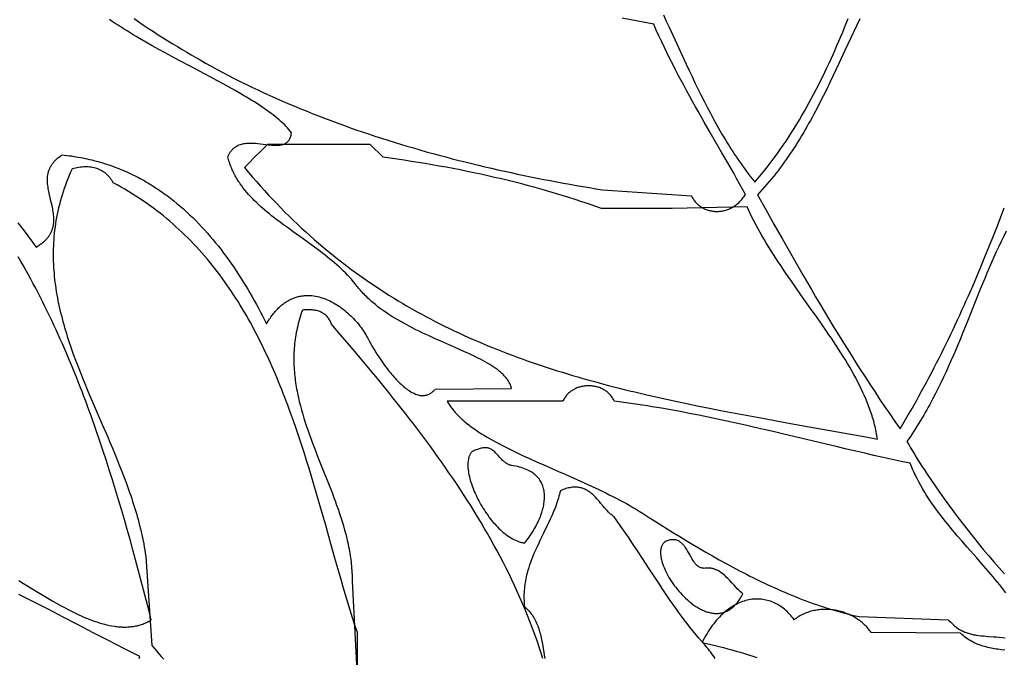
# Model space of a CAD drawing. Extents: x 0 to 600, y 0 to 588.
# Tile 17 of 55: x 172 to 249, y 209 to 258. Entities that reach past the tile are written whole.
import ezdxf

# ---------------------------------------------------------------- set-up
doc = ezdxf.new("R2010")
doc.units = 0

msp = doc.modelspace()

# ---------------------------------------------------------------- linework, layer by layer
for points in [[(181.115, 258.285), (181.49, 258.028), (181.866, 257.775), (182.244, 257.524), (182.622, 257.277), (183, 257.034), (183.377, 256.795), (183.752, 256.561), (184.125, 256.331), (184.493, 256.106), (184.858, 255.886), (185.217, 255.673), (185.57, 255.465), (185.916, 255.264), (186.254, 255.07), (186.692, 254.822), (187.132, 254.577), (187.575, 254.336), (188.021, 254.098), (188.469, 253.864), (188.92, 253.632), (189.374, 253.404), (189.829, 253.179), (190.288, 252.957), (190.748, 252.738), (191.211, 252.522), (191.676, 252.31), (192.144, 252.1), (192.613, 251.893), (193.085, 251.69), (193.558, 251.489), (194.034, 251.292), (194.511, 251.097), (194.99, 250.905), (195.471, 250.716), (195.954, 250.53), (196.439, 250.347), (196.925, 250.167), (197.412, 249.99), (197.901, 249.815), (198.392, 249.643), (198.884, 249.474), (199.377, 249.308), (199.872, 249.144), (200.368, 248.983), (200.865, 248.825), (201.363, 248.67), (201.862, 248.517), (202.363, 248.366), (202.864, 248.218), (203.366, 248.073), (203.869, 247.931), (204.373, 247.79), (204.878, 247.653), (205.383, 247.518), (205.889, 247.385), (206.395, 247.255), (206.902, 247.127), (207.41, 247.002), (207.918, 246.879), (208.426, 246.758), (208.935, 246.64), (209.444, 246.523), (209.953, 246.41), (210.462, 246.298), (210.971, 246.189), (211.48, 246.082), (211.99, 245.977), (212.499, 245.875), (213.008, 245.774), (213.517, 245.676), (214.025, 245.58), (214.534, 245.486), (215.042, 245.394), (215.549, 245.304), (216.056, 245.216), (216.563, 245.13), (217.069, 245.046), (217.574, 244.964), (224.5, 244.5), (224.536, 244.427), (224.574, 244.357), (224.614, 244.288), (224.656, 244.222), (224.701, 244.158), (224.748, 244.096), (224.797, 244.036), (224.847, 243.979), (224.9, 243.923), (224.955, 243.87), (225.011, 243.819), (225.069, 243.77), (225.129, 243.724), (225.19, 243.679), (225.252, 243.637), (225.317, 243.598), (225.382, 243.56), (225.449, 243.525), (225.517, 243.492), (225.586, 243.462), (225.656, 243.434), (225.727, 243.408), (225.799, 243.384), (225.872, 243.363), (225.946, 243.345), (226.02, 243.328), (226.095, 243.314), (226.171, 243.303), (226.247, 243.294), (226.324, 243.287), (226.401, 243.283), (226.478, 243.282), (226.556, 243.283), (226.633, 243.286), (226.711, 243.292), (226.789, 243.3), (226.867, 243.311), (226.945, 243.325), (227.022, 243.341), (227.099, 243.359), (227.176, 243.381), (227.253, 243.404), (227.329, 243.431), (227.405, 243.46), (227.48, 243.491), (227.554, 243.526), (227.628, 243.563), (227.701, 243.602), (227.773, 243.645), (227.844, 243.69), (227.914, 243.737), (227.983, 243.788), (228.051, 243.841), (228.118, 243.897), (228.183, 243.955), (228.247, 244.017), (228.31, 244.081), (228.371, 244.148), (228.43, 244.218), (228.488, 244.29), (228.544, 244.366), (228.599, 244.444), (228.651, 244.525), (228.702, 244.609), (228.477, 245.024), (228.25, 245.435), (228.024, 245.843), (227.796, 246.249), (227.34, 247.052), (226.882, 247.849), (225.965, 249.434), (225.508, 250.226), (225.053, 251.023), (224.826, 251.423), (224.6, 251.826), (224.375, 252.231), (224.151, 252.639), (223.928, 253.049), (223.705, 253.464), (223.484, 253.881), (223.265, 254.303), (223.046, 254.73), (222.83, 255.161), (222.614, 255.597), (222.401, 256.038), (222.189, 256.485), (221.979, 256.939), (221.771, 257.399), (221.565, 257.865), (220.332, 258.087), (219.102, 258.311)], [(222.325, 258.573), (222.548, 258.098), (222.77, 257.62), (223.212, 256.662), (223.654, 255.701), (224.099, 254.739), (224.324, 254.259), (224.551, 253.779), (224.78, 253.299), (225.012, 252.821), (225.247, 252.345), (225.485, 251.87), (225.728, 251.396), (225.976, 250.926), (226.228, 250.457), (226.356, 250.224), (226.485, 249.992), (226.616, 249.76), (226.749, 249.529), (226.883, 249.299), (227.018, 249.07), (227.155, 248.842), (227.294, 248.614), (227.434, 248.388), (227.577, 248.163), (227.721, 247.938), (227.867, 247.715), (228.015, 247.493), (228.165, 247.272), (228.317, 247.052), (228.471, 246.833), (228.628, 246.616), (228.786, 246.4), (228.947, 246.185), (229.11, 245.971), (229.275, 245.759), (229.443, 245.548), (229.709, 245.864), (229.968, 246.18), (230.223, 246.498), (230.472, 246.817), (230.717, 247.138), (230.956, 247.459), (231.191, 247.782), (231.421, 248.107), (231.646, 248.432), (231.867, 248.758), (232.084, 249.086), (232.296, 249.415), (232.504, 249.745), (232.708, 250.076), (232.909, 250.408), (233.105, 250.741), (233.298, 251.075), (233.488, 251.41), (233.674, 251.746), (233.856, 252.083), (234.036, 252.421), (234.212, 252.76), (234.386, 253.1), (234.557, 253.441), (234.725, 253.782), (234.89, 254.124), (235.053, 254.468), (235.213, 254.812), (235.371, 255.156), (235.527, 255.502), (235.682, 255.848), (235.834, 256.195), (235.984, 256.543), (236.133, 256.891), (236.28, 257.24), (236.425, 257.589), (236.713, 258.29)], [(172.074, 242.405), (172.552, 241.767), (173.494, 240.511), (173.573, 240.557), (173.65, 240.603), (173.724, 240.65), (173.795, 240.698), (173.863, 240.745), (173.929, 240.794), (173.992, 240.842), (174.052, 240.891), (174.11, 240.941), (174.165, 240.991), (174.218, 241.041), (174.269, 241.092), (174.317, 241.143), (174.362, 241.194), (174.406, 241.246), (174.447, 241.298), (174.486, 241.351), (174.523, 241.404), (174.557, 241.457), (174.59, 241.511), (174.62, 241.565), (174.649, 241.619), (174.676, 241.674), (174.701, 241.728), (174.723, 241.784), (174.745, 241.839), (174.764, 241.895), (174.782, 241.951), (174.798, 242.007), (174.812, 242.064), (174.825, 242.12), (174.836, 242.177), (174.854, 242.292), (174.867, 242.408), (174.874, 242.525), (174.876, 242.642), (174.874, 242.76), (174.867, 242.879), (174.857, 242.998), (174.843, 243.118), (174.826, 243.238), (174.807, 243.359), (174.785, 243.48), (174.761, 243.602), (174.708, 243.845), (174.651, 244.089), (174.592, 244.333), (174.536, 244.577), (174.509, 244.699), (174.484, 244.82), (174.461, 244.941), (174.44, 245.062), (174.421, 245.182), (174.406, 245.301), (174.393, 245.42), (174.384, 245.539), (174.38, 245.657), (174.379, 245.773), (174.384, 245.89), (174.393, 246.005), (174.408, 246.119), (174.417, 246.176), (174.428, 246.233), (174.441, 246.289), (174.455, 246.345), (174.47, 246.401), (174.488, 246.456), (174.507, 246.511), (174.528, 246.566), (174.55, 246.621), (174.575, 246.675), (174.601, 246.729), (174.629, 246.782), (174.659, 246.836), (174.692, 246.888), (174.726, 246.941), (174.762, 246.993), (174.801, 247.045), (174.842, 247.097), (174.885, 247.148), (174.93, 247.198), (174.978, 247.249), (175.028, 247.299), (175.08, 247.348), (175.135, 247.397), (175.192, 247.446), (175.252, 247.494), (175.315, 247.542), (175.38, 247.589), (175.448, 247.636), (175.518, 247.682), (175.702, 247.663), (175.884, 247.642), (176.066, 247.619), (176.246, 247.594), (176.425, 247.567), (176.603, 247.539), (176.78, 247.509), (176.956, 247.477), (177.131, 247.443), (177.304, 247.407), (177.477, 247.37), (177.648, 247.331), (177.819, 247.29), (177.988, 247.248), (178.157, 247.204), (178.324, 247.158), (178.49, 247.111), (178.656, 247.062), (178.82, 247.011), (178.983, 246.959), (179.145, 246.905), (179.306, 246.849), (179.467, 246.792), (179.626, 246.734), (179.784, 246.674), (179.941, 246.612), (180.097, 246.548), (180.252, 246.484), (180.406, 246.417), (180.559, 246.35), (180.711, 246.28), (180.862, 246.21), (181.012, 246.137), (181.162, 246.064), (181.31, 245.989), (181.457, 245.912), (181.603, 245.834), (181.749, 245.755), (181.893, 245.675), (182.036, 245.593), (182.179, 245.509), (182.32, 245.425), (182.461, 245.339), (182.601, 245.251), (182.739, 245.163), (182.877, 245.073), (183.014, 244.982), (183.15, 244.889), (183.285, 244.795), (183.419, 244.7), (183.552, 244.604), (183.685, 244.507), (183.947, 244.309), (184.205, 244.106), (184.46, 243.898), (184.712, 243.686), (184.96, 243.47), (185.204, 243.249), (185.446, 243.024), (185.683, 242.795), (185.918, 242.562), (186.149, 242.325), (186.377, 242.085), (186.602, 241.84), (186.824, 241.593), (187.043, 241.341), (187.258, 241.087), (187.47, 240.829), (187.68, 240.568), (187.886, 240.304), (188.089, 240.037), (188.29, 239.767), (188.487, 239.494), (188.682, 239.219), (188.874, 238.941), (189.063, 238.661), (189.249, 238.378), (189.432, 238.094), (189.613, 237.807), (189.791, 237.518), (189.967, 237.227), (190.14, 236.934), (190.31, 236.64), (190.478, 236.344), (190.643, 236.046), (190.806, 235.747), (190.966, 235.447), (191.124, 235.145), (191.28, 234.842), (191.433, 234.539), (191.492, 234.638), (191.551, 234.735), (191.611, 234.829), (191.671, 234.921), (191.732, 235.01), (191.793, 235.096), (191.855, 235.18), (191.917, 235.262), (191.98, 235.341), (192.043, 235.417), (192.107, 235.492), (192.171, 235.564), (192.236, 235.633), (192.301, 235.7), (192.366, 235.765), (192.432, 235.828), (192.498, 235.888), (192.565, 235.946), (192.631, 236.001), (192.699, 236.055), (192.766, 236.106), (192.834, 236.155), (192.902, 236.202), (192.971, 236.247), (193.04, 236.29), (193.109, 236.331), (193.178, 236.369), (193.248, 236.406), (193.317, 236.44), (193.387, 236.473), (193.458, 236.504), (193.528, 236.532), (193.598, 236.559), (193.669, 236.584), (193.74, 236.606), (193.811, 236.627), (193.882, 236.646), (193.954, 236.664), (194.025, 236.679), (194.097, 236.693), (194.168, 236.705), (194.24, 236.715), (194.312, 236.723), (194.383, 236.73), (194.455, 236.735), (194.527, 236.739), (194.599, 236.74), (194.671, 236.74), (194.742, 236.739), (194.814, 236.736), (194.886, 236.731), (194.958, 236.725), (195.101, 236.708), (195.244, 236.686), (195.386, 236.657), (195.528, 236.624), (195.669, 236.584), (195.809, 236.54), (195.949, 236.49), (196.087, 236.436), (196.225, 236.377), (196.361, 236.314), (196.497, 236.246), (196.63, 236.174), (196.763, 236.098), (196.893, 236.018), (197.023, 235.935), (197.15, 235.848), (197.276, 235.758), (197.399, 235.664), (197.521, 235.568), (197.64, 235.469), (197.757, 235.367), (197.872, 235.263), (197.985, 235.157), (198.095, 235.048), (198.202, 234.938), (198.307, 234.825), (198.408, 234.711), (198.507, 234.596), (198.603, 234.48), (198.695, 234.362), (198.785, 234.243), (198.871, 234.124), (198.954, 234.004), (199.033, 233.884), (199.108, 233.764), (199.18, 233.643), (199.248, 233.523), (199.312, 233.403), (199.409, 233.22), (199.515, 233.027), (199.63, 232.824), (199.753, 232.614), (199.885, 232.397), (200.024, 232.176), (200.17, 231.951), (200.323, 231.724), (200.481, 231.496), (200.645, 231.27), (200.814, 231.045), (200.9, 230.934), (200.987, 230.825), (201.075, 230.716), (201.164, 230.609), (201.254, 230.504), (201.344, 230.401), (201.435, 230.3), (201.527, 230.201), (201.62, 230.104), (201.713, 230.01), (201.806, 229.918), (201.9, 229.83), (201.994, 229.745), (202.088, 229.663), (202.183, 229.584), (202.277, 229.509), (202.372, 229.439), (202.466, 229.372), (202.561, 229.309), (202.655, 229.251), (202.75, 229.197), (202.843, 229.148), (202.937, 229.104), (203.03, 229.065), (203.123, 229.031), (203.215, 229.003), (203.307, 228.981), (203.398, 228.964), (203.443, 228.958), (203.488, 228.953), (203.533, 228.95), (203.577, 228.949), (203.621, 228.949), (203.666, 228.951), (203.71, 228.955), (203.753, 228.96), (203.797, 228.966), (203.84, 228.975), (203.883, 228.985), (203.925, 228.997), (203.968, 229.011), (204.01, 229.027), (204.052, 229.044), (204.093, 229.063), (204.134, 229.084), (204.175, 229.107), (204.215, 229.132), (204.256, 229.159), (204.295, 229.188), (204.335, 229.219), (204.374, 229.252), (204.413, 229.287), (204.451, 229.323), (204.489, 229.362), (204.527, 229.403), (204.564, 229.447), (210.5, 229.5), (210.483, 229.567), (210.464, 229.634), (210.442, 229.699), (210.418, 229.764), (210.391, 229.829), (210.361, 229.892), (210.329, 229.955), (210.294, 230.018), (210.257, 230.079), (210.217, 230.141), (210.175, 230.201), (210.131, 230.261), (210.084, 230.32), (210.036, 230.379), (209.985, 230.438), (209.931, 230.495), (209.876, 230.553), (209.818, 230.609), (209.758, 230.666), (209.697, 230.722), (209.633, 230.777), (209.567, 230.832), (209.499, 230.887), (209.43, 230.941), (209.285, 231.048), (209.133, 231.154), (208.974, 231.259), (208.808, 231.363), (208.635, 231.465), (208.457, 231.567), (208.273, 231.668), (208.083, 231.768), (207.888, 231.868), (207.687, 231.968), (207.482, 232.067), (207.273, 232.166), (207.059, 232.265), (206.842, 232.364), (206.397, 232.564), (205.939, 232.765), (205.471, 232.97), (204.996, 233.178), (204.515, 233.392), (204.031, 233.612), (203.788, 233.724), (203.546, 233.838), (203.304, 233.955), (203.062, 234.073), (202.821, 234.194), (202.582, 234.317), (202.344, 234.443), (202.107, 234.571), (201.873, 234.702), (201.641, 234.836), (201.411, 234.973), (201.185, 235.113), (200.961, 235.256), (200.741, 235.403), (200.525, 235.553), (200.312, 235.707), (200.104, 235.865), (200.001, 235.945), (199.9, 236.026), (199.8, 236.109), (199.701, 236.192), (199.604, 236.276), (199.507, 236.362), (199.412, 236.448), (199.319, 236.536), (199.227, 236.625), (199.136, 236.714), (199.047, 236.805), (198.959, 236.897), (198.873, 236.991), (198.789, 237.085), (198.706, 237.181), (198.625, 237.277), (198.545, 237.375), (198.467, 237.475), (198.328, 237.651), (198.184, 237.825), (198.037, 237.995), (197.885, 238.163), (197.729, 238.329), (197.57, 238.492), (197.407, 238.653), (197.241, 238.812), (197.072, 238.969), (196.899, 239.123), (196.725, 239.276), (196.547, 239.427), (196.367, 239.576), (196.185, 239.724), (196.001, 239.871), (195.816, 240.016), (195.628, 240.16), (195.44, 240.302), (195.058, 240.585), (194.674, 240.865), (194.287, 241.142), (193.514, 241.693), (193.13, 241.968), (192.75, 242.245), (192.375, 242.523), (192.191, 242.664), (192.008, 242.805), (191.827, 242.947), (191.649, 243.09), (191.473, 243.235), (191.3, 243.38), (191.129, 243.527), (190.962, 243.676), (190.797, 243.826), (190.637, 243.977), (190.479, 244.131), (190.326, 244.286), (190.176, 244.444), (190.031, 244.603), (189.89, 244.765), (189.754, 244.929), (189.622, 245.096), (189.495, 245.265), (189.373, 245.436), (189.314, 245.523), (189.256, 245.611), (189.2, 245.699), (189.145, 245.788), (189.092, 245.878), (189.04, 245.969), (188.989, 246.06), (188.94, 246.152), (188.892, 246.245), (188.846, 246.339), (188.802, 246.433), (188.759, 246.529), (188.718, 246.625), (188.678, 246.722), (188.64, 246.82), (188.603, 246.919), (188.568, 247.019), (188.535, 247.12), (188.504, 247.221), (188.475, 247.324), (188.447, 247.428), (188.421, 247.532), (188.445, 247.589), (188.47, 247.645), (188.496, 247.698), (188.523, 247.75), (188.551, 247.799), (188.58, 247.847), (188.609, 247.893), (188.64, 247.937), (188.671, 247.98), (188.703, 248.02), (188.736, 248.059), (188.77, 248.097), (188.804, 248.133), (188.839, 248.167), (188.875, 248.199), (188.912, 248.23), (188.949, 248.26), (188.987, 248.288), (189.026, 248.315), (189.065, 248.34), (189.146, 248.386), (189.228, 248.428), (189.313, 248.464), (189.401, 248.495), (189.49, 248.522), (189.581, 248.544), (189.673, 248.563), (189.767, 248.577), (189.863, 248.589), (189.96, 248.596), (190.058, 248.601), (190.157, 248.603), (190.256, 248.603), (190.357, 248.6), (190.458, 248.595), (190.559, 248.588), (190.763, 248.57), (190.967, 248.547), (191.17, 248.522), (191.37, 248.497), (191.568, 248.473), (191.761, 248.453), (191.855, 248.445), (191.948, 248.438), (192.04, 248.434), (192.129, 248.431), (192.217, 248.431), (192.303, 248.433), (192.386, 248.439), (192.467, 248.447), (192.546, 248.458), (192.622, 248.474), (192.695, 248.493), (192.766, 248.516), (192.833, 248.543), (192.898, 248.575), (192.928, 248.593), (192.959, 248.612), (192.988, 248.633), (193.016, 248.654), (193.044, 248.677), (193.07, 248.701), (193.096, 248.727), (193.12, 248.754), (193.144, 248.783), (193.167, 248.813), (193.188, 248.844), (193.209, 248.877), (193.229, 248.912), (193.247, 248.948), (193.265, 248.986), (193.282, 249.026), (193.297, 249.067), (193.311, 249.11), (193.324, 249.155), (193.336, 249.201), (193.347, 249.25), (193.357, 249.3), (193.372, 249.406), (193.276, 249.532), (193.173, 249.657), (193.062, 249.783), (192.945, 249.909), (192.821, 250.034), (192.691, 250.16), (192.555, 250.285), (192.412, 250.411), (192.264, 250.537), (192.109, 250.662), (191.949, 250.788), (191.784, 250.914), (191.613, 251.039), (191.437, 251.165), (191.256, 251.291), (191.071, 251.418), (190.88, 251.544), (190.685, 251.67), (190.486, 251.797), (190.283, 251.924), (190.075, 252.051), (189.864, 252.178), (189.649, 252.306), (189.43, 252.434), (188.983, 252.69), (188.524, 252.947), (188.054, 253.206), (187.574, 253.466), (187.086, 253.728), (186.591, 253.991), (185.585, 254.524), (184.566, 255.064), (184.056, 255.337), (183.546, 255.613), (183.038, 255.891), (182.533, 256.172), (182.033, 256.456), (181.539, 256.742), (181.295, 256.886), (181.053, 257.032), (180.812, 257.177), (180.574, 257.324), (180.339, 257.471), (180.106, 257.62), (179.876, 257.769), (179.649, 257.919), (179.424, 258.07), (179.204, 258.221)], [(237.625, 258.273), (237.389, 257.783), (237.155, 257.289), (236.921, 256.794), (236.455, 255.798), (235.988, 254.8), (235.752, 254.3), (235.515, 253.801), (235.275, 253.303), (235.033, 252.806), (234.787, 252.311), (234.537, 251.818), (234.283, 251.328), (234.025, 250.841), (233.894, 250.598), (233.761, 250.357), (233.627, 250.116), (233.492, 249.877), (233.355, 249.639), (233.217, 249.402), (233.076, 249.166), (232.935, 248.931), (232.791, 248.698), (232.645, 248.466), (232.498, 248.235), (232.349, 248.006), (232.197, 247.778), (232.044, 247.552), (231.889, 247.327), (231.731, 247.105), (231.571, 246.884), (231.409, 246.664), (231.244, 246.447), (231.077, 246.231), (230.908, 246.018), (230.736, 245.806), (230.561, 245.597), (230.384, 245.389), (230.204, 245.184), (230.021, 244.981), (229.835, 244.78), (229.647, 244.582), (230.286, 243.437), (230.924, 242.298), (231.564, 241.162), (232.207, 240.029), (232.855, 238.899), (233.181, 238.334), (233.508, 237.769), (233.838, 237.205), (234.17, 236.64), (234.504, 236.076), (234.841, 235.511), (235.181, 234.946), (235.523, 234.381), (235.869, 233.814), (236.218, 233.248), (236.57, 232.68), (236.927, 232.112), (237.287, 231.542), (237.651, 230.972), (238.02, 230.4), (238.393, 229.827), (238.771, 229.253), (239.154, 228.677), (239.542, 228.099), (239.936, 227.52), (240.335, 226.939), (240.74, 226.356), (240.958, 226.719), (241.173, 227.084), (241.386, 227.448), (241.597, 227.813), (241.806, 228.179), (242.013, 228.545), (242.217, 228.911), (242.419, 229.278), (242.619, 229.646), (242.817, 230.014), (243.014, 230.382), (243.208, 230.751), (243.4, 231.12), (243.59, 231.489), (243.778, 231.86), (243.964, 232.23), (244.149, 232.601), (244.332, 232.973), (244.513, 233.344), (244.692, 233.717), (244.87, 234.09), (245.046, 234.463), (245.22, 234.837), (245.393, 235.211), (245.564, 235.585), (245.734, 235.96), (245.902, 236.336), (246.068, 236.712), (246.398, 237.465), (246.721, 238.22), (247.04, 238.977), (247.354, 239.735), (247.663, 240.496), (247.968, 241.258), (248.269, 242.021), (248.566, 242.787), (248.86, 243.554)], [(198.5, 202.5), (198.5, 210.5), (198.312, 211.077), (198.126, 211.659), (197.943, 212.246), (197.762, 212.838), (197.583, 213.433), (197.406, 214.032), (197.23, 214.635), (197.055, 215.241), (196.707, 216.461), (196.36, 217.691), (196.01, 218.928), (195.656, 220.17), (195.477, 220.792), (195.295, 221.415), (195.111, 222.037), (194.925, 222.66), (194.736, 223.282), (194.543, 223.903), (194.347, 224.523), (194.147, 225.142), (193.943, 225.759), (193.734, 226.374), (193.521, 226.987), (193.302, 227.598), (193.191, 227.902), (193.079, 228.205), (192.965, 228.508), (192.849, 228.81), (192.732, 229.111), (192.614, 229.411), (192.494, 229.71), (192.372, 230.009), (192.249, 230.306), (192.124, 230.603), (191.997, 230.898), (191.869, 231.192), (191.738, 231.485), (191.606, 231.777), (191.472, 232.068), (191.336, 232.357), (191.198, 232.646), (191.059, 232.933), (190.917, 233.218), (190.773, 233.502), (190.627, 233.785), (190.479, 234.067), (190.328, 234.347), (190.176, 234.625), (190.021, 234.902), (189.864, 235.177), (189.704, 235.451), (189.542, 235.722), (189.378, 235.993), (189.212, 236.261), (189.042, 236.528), (188.871, 236.793), (188.696, 237.056), (188.52, 237.317), (188.34, 237.577), (188.158, 237.834), (187.973, 238.089), (187.786, 238.343), (187.595, 238.594), (187.402, 238.843), (187.206, 239.09), (187.007, 239.335), (186.805, 239.578), (186.6, 239.818), (186.392, 240.057), (186.181, 240.293), (185.967, 240.526), (185.75, 240.757), (185.53, 240.986), (185.306, 241.212), (185.079, 241.436), (184.849, 241.658), (184.616, 241.876), (184.379, 242.093), (184.139, 242.306), (183.895, 242.517), (183.648, 242.725), (183.398, 242.931), (183.144, 243.133), (182.886, 243.333), (182.625, 243.53), (182.36, 243.725), (182.091, 243.916), (181.819, 244.104), (181.542, 244.289), (181.262, 244.472), (180.978, 244.651), (180.691, 244.827), (180.399, 245), (180.103, 245.17), (179.804, 245.337), (179.5, 245.5), (179.5, 245.5), (179.441, 245.605), (179.379, 245.705), (179.314, 245.8), (179.246, 245.891), (179.175, 245.977), (179.101, 246.059), (179.024, 246.135), (178.944, 246.207), (178.862, 246.275), (178.777, 246.338), (178.689, 246.396), (178.598, 246.45), (178.505, 246.499), (178.409, 246.544), (178.311, 246.584), (178.21, 246.62), (178.107, 246.651), (178.001, 246.678), (177.893, 246.7), (177.783, 246.718), (177.671, 246.731), (177.556, 246.74), (177.439, 246.745), (177.32, 246.745), (177.199, 246.741), (177.076, 246.733), (176.952, 246.72), (176.825, 246.703), (176.696, 246.681), (176.566, 246.656), (176.433, 246.626), (176.299, 246.592), (176.184, 246.335), (176.074, 246.078), (175.969, 245.822), (175.869, 245.567), (175.774, 245.313), (175.684, 245.059), (175.599, 244.807), (175.519, 244.554), (175.443, 244.303), (175.372, 244.052), (175.306, 243.802), (175.244, 243.553), (175.187, 243.304), (175.134, 243.056), (175.086, 242.809), (175.042, 242.562), (175.002, 242.316), (174.966, 242.07), (174.934, 241.825), (174.907, 241.581), (174.883, 241.337), (174.864, 241.094), (174.848, 240.851), (174.836, 240.609), (174.827, 240.367), (174.823, 240.126), (174.822, 239.886), (174.824, 239.646), (174.83, 239.406), (174.839, 239.167), (174.852, 238.928), (174.868, 238.69), (174.887, 238.453), (174.91, 238.215), (174.935, 237.979), (174.964, 237.742), (174.995, 237.506), (175.029, 237.271), (175.067, 237.035), (175.107, 236.801), (175.149, 236.566), (175.195, 236.332), (175.243, 236.098), (175.293, 235.865), (175.346, 235.632), (175.401, 235.399), (175.459, 235.167), (175.519, 234.935), (175.581, 234.703), (175.645, 234.472), (175.711, 234.24), (175.779, 234.009), (175.85, 233.779), (175.922, 233.548), (175.996, 233.318), (176.071, 233.088), (176.149, 232.858), (176.228, 232.628), (176.391, 232.169), (176.559, 231.711), (176.733, 231.254), (176.911, 230.797), (177.094, 230.34), (177.28, 229.884), (177.47, 229.428), (177.662, 228.972), (177.857, 228.517), (178.251, 227.605), (178.647, 226.693), (179.042, 225.78), (179.238, 225.322), (179.432, 224.865), (179.624, 224.406), (179.812, 223.947), (179.998, 223.487), (180.179, 223.026), (180.356, 222.564), (180.528, 222.101), (180.695, 221.637), (180.776, 221.404), (180.856, 221.171), (180.934, 220.938), (181.01, 220.705), (181.085, 220.471), (181.158, 220.237), (181.229, 220.002), (181.298, 219.767), (181.365, 219.532), (181.43, 219.296), (181.492, 219.06), (181.553, 218.824), (181.612, 218.587), (181.668, 218.349), (181.721, 218.112), (181.773, 217.873), (181.822, 217.635), (181.868, 217.395), (181.912, 217.156), (181.953, 216.915), (181.991, 216.675), (182.026, 216.433), (182.5, 209.5), (182.679, 209.283), (182.862, 209.067), (183.049, 208.854), (183.24, 208.643), (183.435, 208.435)], [(249.015, 241.75), (248.813, 241.351), (248.615, 240.948), (248.422, 240.543), (248.233, 240.135), (248.047, 239.725), (247.864, 239.312), (247.684, 238.898), (247.506, 238.481), (247.331, 238.062), (247.157, 237.642), (246.985, 237.22), (246.643, 236.371), (246.302, 235.519), (245.96, 234.662), (245.613, 233.804), (245.437, 233.375), (245.259, 232.945), (245.078, 232.516), (244.894, 232.086), (244.708, 231.657), (244.517, 231.229), (244.323, 230.801), (244.124, 230.374), (243.921, 229.948), (243.712, 229.523), (243.499, 229.099), (243.279, 228.677), (243.167, 228.467), (243.053, 228.257), (242.938, 228.047), (242.821, 227.838), (242.703, 227.629), (242.583, 227.421), (242.46, 227.213), (242.337, 227.006), (242.211, 226.799), (242.083, 226.593), (241.953, 226.387), (241.822, 226.182), (241.688, 225.978), (241.552, 225.774), (241.414, 225.571), (241.274, 225.368), (241.415, 225.127), (241.559, 224.884), (241.706, 224.64), (241.855, 224.396), (242.006, 224.15), (242.16, 223.904), (242.316, 223.658), (242.474, 223.41), (242.634, 223.163), (242.797, 222.914), (242.961, 222.666), (243.128, 222.417), (243.467, 221.918), (243.814, 221.418), (244.168, 220.918), (244.529, 220.419), (244.897, 219.92), (245.271, 219.423), (245.651, 218.927), (246.036, 218.434), (246.427, 217.943), (246.823, 217.455), (247.223, 216.971), (247.627, 216.492), (248.035, 216.016), (248.24, 215.781), (248.446, 215.546), (248.653, 215.314), (248.861, 215.082)], [(172.151, 214.545), (172.511, 214.326), (173.252, 213.873), (173.632, 213.641), (174.017, 213.408), (174.407, 213.175), (174.802, 212.945), (175.199, 212.718), (175.399, 212.607), (175.599, 212.498), (175.8, 212.39), (176.001, 212.285), (176.203, 212.182), (176.404, 212.081), (176.606, 211.983), (176.808, 211.888), (177.01, 211.797), (177.212, 211.708), (177.413, 211.624), (177.615, 211.543), (177.815, 211.466), (178.016, 211.393), (178.215, 211.325), (178.415, 211.261), (178.613, 211.203), (178.811, 211.149), (179.007, 211.101), (179.203, 211.059), (179.398, 211.022), (179.591, 210.991), (179.687, 210.978), (179.783, 210.966), (179.879, 210.957), (179.974, 210.948), (180.069, 210.942), (180.163, 210.937), (180.257, 210.933), (180.351, 210.932), (180.444, 210.932), (180.537, 210.934), (180.63, 210.938), (180.722, 210.944), (180.813, 210.952), (180.905, 210.961), (180.995, 210.973), (181.086, 210.986), (181.175, 211.001), (181.264, 211.019), (181.353, 211.038), (181.441, 211.06), (181.529, 211.083), (181.616, 211.109), (181.703, 211.137), (181.789, 211.167), (181.874, 211.199), (181.959, 211.234), (182.043, 211.27), (182.127, 211.309), (182.21, 211.351), (182.292, 211.394), (182.374, 211.44), (182.455, 211.489), (182.256, 212.268), (182.055, 213.049), (181.853, 213.829), (181.648, 214.61), (181.441, 215.391), (181.231, 216.172), (181.019, 216.952), (180.803, 217.732), (180.584, 218.511), (180.362, 219.29), (180.136, 220.067), (179.907, 220.844), (179.673, 221.619), (179.435, 222.392), (179.192, 223.164), (178.945, 223.934), (178.693, 224.702), (178.436, 225.468), (178.174, 226.232), (178.041, 226.613), (177.906, 226.993), (177.77, 227.372), (177.632, 227.751), (177.493, 228.13), (177.353, 228.507), (177.211, 228.884), (177.067, 229.26), (176.922, 229.635), (176.775, 230.009), (176.627, 230.383), (176.477, 230.755), (176.325, 231.127), (176.171, 231.498), (176.016, 231.868), (175.859, 232.237), (175.7, 232.605), (175.539, 232.973), (175.377, 233.339), (175.213, 233.704), (175.046, 234.068), (174.878, 234.431), (174.708, 234.793), (174.536, 235.154), (174.362, 235.514), (174.186, 235.872), (174.007, 236.23), (173.827, 236.586), (173.645, 236.941), (173.46, 237.295), (173.274, 237.647), (173.085, 237.999), (172.894, 238.349), (172.7, 238.698), (172.505, 239.045), (172.307, 239.391), (172.107, 239.736)], [(212.94, 208.479), (212.864, 208.723), (212.786, 208.966), (212.707, 209.209), (212.627, 209.451), (212.545, 209.692), (212.461, 209.933), (212.291, 210.412), (212.115, 210.889), (211.934, 211.363), (211.747, 211.834), (211.556, 212.304), (211.359, 212.77), (211.158, 213.235), (210.951, 213.696), (210.74, 214.156), (210.525, 214.614), (210.304, 215.069), (210.079, 215.522), (209.85, 215.973), (209.616, 216.422), (209.378, 216.869), (209.135, 217.314), (208.889, 217.757), (208.638, 218.199), (208.383, 218.638), (208.125, 219.076), (207.862, 219.512), (207.596, 219.947), (207.326, 220.38), (207.052, 220.811), (206.775, 221.241), (206.495, 221.669), (206.211, 222.096), (205.924, 222.522), (205.633, 222.946), (205.339, 223.369), (205.043, 223.791), (204.743, 224.212), (204.44, 224.632), (204.135, 225.05), (203.826, 225.468), (203.515, 225.885), (203.202, 226.3), (202.886, 226.715), (202.567, 227.129), (202.246, 227.543), (201.923, 227.955), (201.597, 228.367), (201.27, 228.778), (200.94, 229.189), (200.608, 229.599), (200.274, 230.009), (199.939, 230.419), (199.602, 230.828), (199.263, 231.236), (198.58, 232.053), (197.892, 232.869), (197.198, 233.684), (196.5, 234.5), (196.5, 234.5), (196.47, 234.575), (196.438, 234.648), (196.403, 234.719), (196.366, 234.787), (196.327, 234.853), (196.285, 234.916), (196.24, 234.978), (196.193, 235.036), (196.143, 235.092), (196.091, 235.146), (196.036, 235.197), (195.979, 235.245), (195.918, 235.291), (195.855, 235.334), (195.79, 235.374), (195.721, 235.412), (195.65, 235.447), (195.575, 235.478), (195.498, 235.507), (195.419, 235.533), (195.336, 235.556), (195.25, 235.576), (195.161, 235.593), (195.069, 235.607), (194.975, 235.617), (194.877, 235.625), (194.776, 235.629), (194.672, 235.63), (194.565, 235.628), (194.454, 235.622), (194.341, 235.613), (194.224, 235.6), (194.161, 235.423), (194.102, 235.247), (194.046, 235.07), (193.993, 234.895), (193.944, 234.719), (193.897, 234.544), (193.854, 234.37), (193.814, 234.196), (193.777, 234.022), (193.744, 233.849), (193.713, 233.676), (193.685, 233.504), (193.66, 233.332), (193.637, 233.16), (193.618, 232.989), (193.601, 232.818), (193.587, 232.647), (193.576, 232.477), (193.567, 232.307), (193.561, 232.138), (193.558, 231.968), (193.556, 231.8), (193.558, 231.631), (193.561, 231.463), (193.567, 231.295), (193.576, 231.127), (193.586, 230.96), (193.599, 230.793), (193.614, 230.626), (193.631, 230.46), (193.65, 230.293), (193.671, 230.128), (193.694, 229.962), (193.719, 229.796), (193.746, 229.631), (193.774, 229.466), (193.805, 229.302), (193.837, 229.137), (193.871, 228.973), (193.906, 228.809), (193.943, 228.645), (193.982, 228.482), (194.064, 228.155), (194.152, 227.829), (194.244, 227.504), (194.342, 227.18), (194.444, 226.856), (194.551, 226.532), (194.661, 226.21), (194.775, 225.887), (194.892, 225.565), (195.012, 225.243), (195.134, 224.922), (195.258, 224.601), (195.384, 224.28), (195.639, 223.639), (195.896, 222.998), (196.152, 222.356), (196.404, 221.714), (196.528, 221.393), (196.65, 221.071), (196.77, 220.749), (196.886, 220.427), (197, 220.104), (197.11, 219.781), (197.216, 219.457), (197.318, 219.133), (197.416, 218.808), (197.508, 218.482), (197.595, 218.155), (197.676, 217.828), (197.715, 217.664), (197.752, 217.5), (197.787, 217.336), (197.821, 217.171), (197.853, 217.006), (197.883, 216.841), (197.911, 216.676), (197.938, 216.51), (197.962, 216.344), (197.985, 216.178), (198.006, 216.012), (198.024, 215.845), (198.041, 215.678), (198.056, 215.511), (198.068, 215.343), (198.078, 215.175), (198.086, 215.007), (198.092, 214.839), (198.095, 214.67), (198.096, 214.501), (198.5, 206.5)], [(248.983, 213.582), (248.825, 213.79), (248.663, 213.999), (248.498, 214.208), (248.329, 214.417), (248.158, 214.626), (247.983, 214.835), (247.807, 215.045), (247.447, 215.466), (247.079, 215.888), (246.707, 216.313), (245.953, 217.171), (245.575, 217.604), (245.2, 218.041), (245.013, 218.261), (244.828, 218.482), (244.644, 218.704), (244.462, 218.927), (244.282, 219.151), (244.104, 219.376), (243.929, 219.603), (243.756, 219.831), (243.586, 220.06), (243.419, 220.29), (243.255, 220.522), (243.095, 220.755), (242.939, 220.99), (242.787, 221.226), (242.639, 221.464), (242.495, 221.704), (242.357, 221.945), (242.223, 222.187), (242.094, 222.432), (241.971, 222.678), (241.912, 222.802), (241.853, 222.926), (241.797, 223.051), (241.742, 223.176), (241.688, 223.301), (241.636, 223.427), (241.586, 223.554), (241.537, 223.681), (240.832, 223.828), (240.127, 223.978), (239.42, 224.133), (238.712, 224.291), (238.004, 224.452), (237.295, 224.615), (236.584, 224.781), (235.873, 224.949), (234.448, 225.288), (233.019, 225.629), (231.586, 225.97), (230.868, 226.14), (230.149, 226.308), (229.429, 226.474), (228.708, 226.638), (227.986, 226.8), (227.263, 226.959), (226.538, 227.115), (225.813, 227.267), (225.087, 227.415), (224.359, 227.558), (223.631, 227.697), (222.901, 227.83), (222.171, 227.958), (221.805, 228.02), (221.439, 228.08), (221.072, 228.139), (220.706, 228.196), (220.339, 228.251), (219.972, 228.304), (219.604, 228.356), (219.236, 228.406), (218.868, 228.454), (218.5, 228.5), (218.5, 228.5), (218.467, 228.574), (218.432, 228.646), (218.393, 228.716), (218.353, 228.783), (218.309, 228.848), (218.263, 228.91), (218.215, 228.97), (218.164, 229.028), (218.111, 229.084), (218.056, 229.137), (217.999, 229.187), (217.94, 229.236), (217.88, 229.282), (217.817, 229.325), (217.753, 229.366), (217.688, 229.405), (217.62, 229.442), (217.552, 229.476), (217.482, 229.508), (217.411, 229.537), (217.339, 229.564), (217.266, 229.589), (217.192, 229.612), (217.117, 229.632), (217.042, 229.649), (216.965, 229.665), (216.889, 229.678), (216.812, 229.688), (216.734, 229.696), (216.656, 229.702), (216.578, 229.706), (216.5, 229.707), (216.422, 229.706), (216.344, 229.702), (216.266, 229.696), (216.188, 229.688), (216.111, 229.678), (216.035, 229.665), (215.958, 229.649), (215.883, 229.632), (215.808, 229.612), (215.734, 229.589), (215.661, 229.564), (215.589, 229.537), (215.518, 229.508), (215.448, 229.476), (215.38, 229.442), (215.312, 229.405), (215.247, 229.366), (215.183, 229.325), (215.12, 229.282), (215.06, 229.236), (215.001, 229.187), (214.944, 229.137), (214.889, 229.084), (214.836, 229.028), (214.785, 228.97), (214.737, 228.91), (214.691, 228.848), (214.647, 228.783), (214.607, 228.716), (214.568, 228.646), (214.533, 228.574), (214.5, 228.5), (205.5, 228.5), (205.546, 228.417), (205.594, 228.335), (205.644, 228.254), (205.697, 228.173), (205.751, 228.093), (205.808, 228.013), (205.867, 227.934), (205.928, 227.855), (205.992, 227.777), (206.057, 227.699), (206.124, 227.622), (206.194, 227.545), (206.265, 227.469), (206.338, 227.394), (206.413, 227.318), (206.491, 227.244), (206.57, 227.169), (206.65, 227.096), (206.733, 227.022), (206.818, 226.949), (206.992, 226.805), (207.173, 226.662), (207.361, 226.521), (207.555, 226.381), (207.755, 226.242), (207.961, 226.105), (208.173, 225.969), (208.391, 225.835), (208.614, 225.702), (208.842, 225.569), (209.075, 225.438), (209.313, 225.308), (209.555, 225.178), (209.802, 225.05), (210.052, 224.922), (210.307, 224.795), (210.565, 224.668), (210.826, 224.542), (211.091, 224.417), (211.359, 224.291), (211.902, 224.042), (212.454, 223.794), (213.015, 223.546), (214.151, 223.048), (214.724, 222.797), (215.297, 222.545), (215.869, 222.29), (216.439, 222.032), (217.004, 221.77), (217.284, 221.638), (217.563, 221.504), (217.839, 221.37), (218.113, 221.234), (218.385, 221.097), (218.655, 220.959), (218.921, 220.819), (219.185, 220.678), (219.445, 220.535), (219.701, 220.39), (219.954, 220.244), (220.203, 220.096), (220.448, 219.946), (220.689, 219.794), (221.161, 219.492), (221.639, 219.189), (222.122, 218.884), (222.61, 218.578), (223.103, 218.272), (223.6, 217.967), (224.102, 217.662), (224.608, 217.359), (225.118, 217.058), (225.632, 216.758), (226.15, 216.462), (226.671, 216.169), (227.196, 215.879), (227.723, 215.594), (228.254, 215.313), (228.521, 215.175), (228.788, 215.038), (229.055, 214.902), (229.324, 214.768), (229.593, 214.636), (229.862, 214.505), (230.132, 214.375), (230.403, 214.248), (230.674, 214.122), (230.946, 213.998), (231.218, 213.876), (231.49, 213.756), (231.763, 213.638), (232.037, 213.522), (232.31, 213.408), (232.584, 213.297), (232.859, 213.188), (233.134, 213.081), (233.409, 212.976), (233.684, 212.874), (233.959, 212.775), (234.235, 212.678), (234.511, 212.584), (234.787, 212.492), (235.063, 212.403), (235.339, 212.317), (235.616, 212.234), (235.892, 212.154), (236.169, 212.077), (236.445, 212.003), (236.722, 211.932), (236.998, 211.864), (237.275, 211.8), (237.551, 211.739), (244.5, 211.5), (244.579, 211.411), (244.659, 211.327), (244.738, 211.246), (244.818, 211.17), (244.898, 211.098), (244.978, 211.03), (245.058, 210.966), (245.139, 210.905), (245.22, 210.848), (245.301, 210.795), (245.383, 210.745), (245.465, 210.697), (245.548, 210.653), (245.631, 210.612), (245.714, 210.574), (245.798, 210.539), (245.883, 210.506), (245.968, 210.475), (246.053, 210.447), (246.14, 210.421), (246.227, 210.397), (246.314, 210.375), (246.403, 210.355), (246.492, 210.336), (246.582, 210.319), (246.672, 210.304), (246.856, 210.277), (247.043, 210.255), (247.234, 210.236), (247.429, 210.219), (247.629, 210.204), (248.04, 210.174), (248.253, 210.157), (248.471, 210.138), (248.695, 210.115), (248.924, 210.087)], [(226.346, 208.487), (226.265, 208.61), (226.182, 208.731), (226.096, 208.851), (226.009, 208.969), (225.92, 209.086), (225.828, 209.201), (225.735, 209.315), (225.639, 209.427), (225.541, 209.537), (225.303, 209.804), (225.069, 210.076), (224.838, 210.351), (224.609, 210.631), (224.384, 210.915), (224.16, 211.203), (223.939, 211.495), (223.72, 211.79), (223.503, 212.088), (223.287, 212.389), (223.073, 212.694), (222.86, 213.001), (222.648, 213.311), (222.436, 213.624), (222.225, 213.939), (222.014, 214.256), (221.593, 214.897), (221.169, 215.544), (220.743, 216.197), (220.311, 216.854), (219.873, 217.515), (219.651, 217.845), (219.426, 218.176), (219.199, 218.508), (218.969, 218.839), (218.736, 219.17), (218.5, 219.5), (218.5, 219.5), (218.44, 219.542), (218.381, 219.586), (218.323, 219.632), (218.266, 219.679), (218.21, 219.728), (218.155, 219.778), (218.047, 219.882), (217.942, 219.991), (217.839, 220.104), (217.737, 220.219), (217.637, 220.336), (217.438, 220.573), (217.338, 220.692), (217.237, 220.808), (217.135, 220.923), (217.032, 221.034), (216.926, 221.141), (216.872, 221.193), (216.817, 221.244), (216.762, 221.293), (216.705, 221.341), (216.648, 221.387), (216.59, 221.431), (216.53, 221.474), (216.47, 221.514), (216.408, 221.553), (216.345, 221.589), (216.281, 221.623), (216.215, 221.655), (216.148, 221.684), (216.08, 221.711), (216.01, 221.735), (215.938, 221.757), (215.865, 221.775), (215.79, 221.79), (215.713, 221.803), (215.635, 221.812), (215.554, 221.818), (215.472, 221.82), (215.387, 221.819), (215.3, 221.814), (215.212, 221.806), (215.121, 221.794), (215.027, 221.777), (214.932, 221.757), (214.834, 221.733), (214.733, 221.704), (214.63, 221.671), (214.524, 221.633), (214.416, 221.591), (214.305, 221.545), (214.27, 221.399), (214.233, 221.254), (214.194, 221.111), (214.152, 220.968), (214.108, 220.827), (214.062, 220.686), (214.014, 220.546), (213.964, 220.407), (213.912, 220.268), (213.859, 220.13), (213.804, 219.993), (213.748, 219.856), (213.632, 219.585), (213.511, 219.315), (213.387, 219.047), (213.26, 218.78), (213.001, 218.248), (212.742, 217.717), (212.614, 217.451), (212.489, 217.184), (212.367, 216.916), (212.249, 216.646), (212.136, 216.374), (212.082, 216.238), (212.029, 216.1), (211.978, 215.963), (211.929, 215.824), (211.881, 215.685), (211.836, 215.544), (211.793, 215.404), (211.751, 215.262), (211.713, 215.119), (211.676, 214.975), (211.642, 214.831), (211.611, 214.685), (211.583, 214.538), (211.557, 214.39), (211.535, 214.241), (211.515, 214.091), (211.499, 213.94), (211.485, 213.787), (211.476, 213.633), (211.469, 213.477), (211.467, 213.32), (211.468, 213.162), (211.473, 213.002), (211.481, 212.841), (211.494, 212.678), (211.511, 212.513), (211.608, 212.428), (211.7, 212.341), (211.788, 212.252), (211.871, 212.16), (211.95, 212.066), (212.025, 211.97), (212.096, 211.872), (212.163, 211.772), (212.226, 211.67), (212.286, 211.566), (212.342, 211.46), (212.395, 211.353), (212.445, 211.245), (212.492, 211.134), (212.536, 211.023), (212.578, 210.91), (212.617, 210.796), (212.654, 210.68), (212.688, 210.564), (212.721, 210.446), (212.752, 210.328), (212.781, 210.209), (212.808, 210.089), (212.834, 209.968), (212.883, 209.725), (212.928, 209.48), (212.97, 209.234), (213.011, 208.987), (213.051, 208.74), (213.093, 208.494)], [(181.513, 208.477), (181.564, 208.628), (180.946, 208.94), (180.334, 209.251), (179.728, 209.562), (179.127, 209.872), (177.937, 210.49), (176.762, 211.104), (175.598, 211.711), (174.442, 212.31), (173.865, 212.605), (173.289, 212.899), (172.713, 213.189), (172.137, 213.477)], [(248.902, 209.124), (248.629, 209.159), (248.358, 209.197), (248.224, 209.218), (248.09, 209.241), (247.957, 209.265), (247.825, 209.291), (247.693, 209.319), (247.563, 209.349), (247.434, 209.382), (247.306, 209.417), (247.179, 209.454), (247.053, 209.495), (246.928, 209.538), (246.805, 209.585), (246.683, 209.635), (246.563, 209.688), (246.444, 209.745), (246.326, 209.806), (246.21, 209.871), (246.096, 209.94), (245.984, 210.013), (245.873, 210.091), (245.765, 210.173), (245.658, 210.26), (245.553, 210.352), (245.45, 210.449), (238.5, 210.5), (238.44, 210.586), (238.377, 210.67), (238.312, 210.752), (238.244, 210.832), (238.175, 210.91), (238.103, 210.987), (238.03, 211.061), (237.954, 211.133), (237.877, 211.204), (237.798, 211.272), (237.717, 211.338), (237.634, 211.403), (237.55, 211.465), (237.464, 211.525), (237.376, 211.583), (237.287, 211.639), (237.197, 211.693), (237.105, 211.744), (237.012, 211.794), (236.918, 211.841), (236.823, 211.886), (236.726, 211.929), (236.629, 211.97), (236.53, 212.008), (236.431, 212.044), (236.33, 212.078), (236.229, 212.109), (236.128, 212.138), (236.025, 212.165), (235.922, 212.19), (235.819, 212.212), (235.715, 212.232), (235.61, 212.249), (235.505, 212.264), (235.4, 212.276), (235.295, 212.286), (235.189, 212.294), (235.084, 212.299), (234.978, 212.301), (234.872, 212.301), (234.767, 212.299), (234.661, 212.294), (234.556, 212.286), (234.451, 212.276), (234.346, 212.263), (234.242, 212.248), (234.138, 212.229), (234.035, 212.209), (233.932, 212.185), (233.83, 212.159), (233.728, 212.13), (233.627, 212.098), (233.527, 212.064), (233.428, 212.027), (233.33, 211.987), (233.233, 211.944), (233.137, 211.899), (233.042, 211.851), (232.949, 211.799), (232.856, 211.745), (232.765, 211.688), (232.675, 211.628), (232.587, 211.566), (232.5, 211.5), (232.5, 211.5), (232.413, 211.616), (232.324, 211.728), (232.233, 211.836), (232.14, 211.94), (232.044, 212.039), (231.947, 212.134), (231.848, 212.225), (231.747, 212.311), (231.645, 212.393), (231.541, 212.471), (231.435, 212.545), (231.328, 212.614), (231.219, 212.678), (231.109, 212.739), (230.998, 212.794), (230.885, 212.846), (230.771, 212.893), (230.656, 212.935), (230.54, 212.973), (230.423, 213.007), (230.306, 213.035), (230.187, 213.06), (230.067, 213.079), (229.947, 213.095), (229.826, 213.105), (229.705, 213.111), (229.583, 213.112), (229.461, 213.109), (229.338, 213.101), (229.215, 213.088), (229.092, 213.071), (228.968, 213.048), (228.845, 213.021), (228.721, 212.99), (228.598, 212.953), (228.474, 212.912), (228.351, 212.866), (228.228, 212.815), (228.105, 212.759), (227.983, 212.698), (227.861, 212.632), (227.74, 212.562), (227.619, 212.486), (227.499, 212.406), (227.379, 212.32), (227.26, 212.23), (227.143, 212.135), (227.026, 212.034), (226.91, 211.929), (226.795, 211.818), (226.681, 211.702), (226.568, 211.582), (226.457, 211.456), (226.346, 211.325), (226.238, 211.189), (226.13, 211.048), (226.025, 210.901), (225.92, 210.749), (225.818, 210.592), (225.717, 210.43), (225.618, 210.263), (225.521, 210.09), (225.425, 209.912), (225.332, 209.729), (225.67, 209.654), (226.006, 209.576), (226.34, 209.496), (226.673, 209.413), (227.003, 209.328), (227.332, 209.24), (227.66, 209.15), (227.985, 209.058), (228.31, 208.963), (228.632, 208.866), (228.953, 208.766), (229.272, 208.664), (229.59, 208.56)]]:
    msp.add_lwpolyline(points)
for points in [[(200.5, 247.5), (199.5, 248.5), (191.5, 248.5), (191, 247.999), (190.501, 247.492), (190.059, 247.037), (189.875, 246.845), (189.727, 246.688), (190.034, 246.32), (190.343, 245.958), (190.653, 245.6), (190.964, 245.248), (191.278, 244.9), (191.592, 244.558), (191.908, 244.22), (192.225, 243.887), (192.544, 243.559), (192.864, 243.235), (193.186, 242.916), (193.509, 242.602), (193.834, 242.292), (194.159, 241.987), (194.487, 241.687), (194.815, 241.39), (195.145, 241.099), (195.477, 240.811), (195.81, 240.528), (196.144, 240.249), (196.479, 239.975), (196.816, 239.704), (197.154, 239.438), (197.494, 239.176), (197.835, 238.918), (198.177, 238.664), (198.521, 238.413), (198.865, 238.167), (199.212, 237.925), (199.559, 237.686), (199.908, 237.451), (200.258, 237.22), (200.609, 236.993), (200.962, 236.769), (201.316, 236.549), (201.671, 236.332), (202.027, 236.119), (202.385, 235.909), (202.744, 235.703), (203.104, 235.5), (203.466, 235.301), (203.828, 235.104), (204.192, 234.911), (204.557, 234.722), (204.924, 234.535), (205.291, 234.351), (205.66, 234.171), (206.03, 233.993), (206.401, 233.819), (206.773, 233.647), (207.147, 233.478), (207.521, 233.312), (207.897, 233.149), (208.274, 232.989), (208.652, 232.831), (209.032, 232.676), (209.412, 232.523), (209.794, 232.373), (210.177, 232.226), (210.56, 232.081), (210.945, 231.939), (211.331, 231.798), (211.719, 231.661), (212.107, 231.525), (212.496, 231.392), (212.887, 231.261), (213.278, 231.132), (213.671, 231.005), (214.065, 230.881), (214.459, 230.758), (214.855, 230.637), (215.252, 230.518), (215.65, 230.401), (216.049, 230.286), (216.449, 230.173), (216.85, 230.062), (217.252, 229.952), (217.655, 229.844), (218.059, 229.737), (218.465, 229.632), (218.871, 229.529), (219.278, 229.427), (219.686, 229.326), (220.095, 229.227), (220.505, 229.129), (220.916, 229.033), (221.741, 228.844), (222.57, 228.659), (223.402, 228.479), (224.239, 228.303), (225.078, 228.13), (225.922, 227.961), (226.769, 227.794), (227.62, 227.63), (228.474, 227.468), (229.331, 227.308), (230.192, 227.15), (231.924, 226.835), (233.669, 226.522), (235.426, 226.208), (237.196, 225.889), (238.085, 225.727), (238.977, 225.563), (238.958, 225.702), (238.936, 225.842), (238.913, 225.982), (238.887, 226.122), (238.859, 226.261), (238.829, 226.401), (238.798, 226.541), (238.764, 226.68), (238.728, 226.82), (238.691, 226.96), (238.651, 227.1), (238.61, 227.239), (238.567, 227.379), (238.522, 227.519), (238.476, 227.659), (238.428, 227.798), (238.378, 227.938), (238.326, 228.078), (238.273, 228.218), (238.218, 228.358), (238.103, 228.637), (237.983, 228.917), (237.856, 229.197), (237.724, 229.477), (237.586, 229.757), (237.443, 230.037), (237.295, 230.317), (237.142, 230.597), (236.985, 230.877), (236.824, 231.158), (236.658, 231.438), (236.488, 231.719), (236.315, 231.999), (236.139, 232.28), (235.959, 232.561), (235.776, 232.842), (235.59, 233.123), (235.402, 233.404), (235.212, 233.686), (235.019, 233.967), (234.629, 234.531), (234.233, 235.095), (233.833, 235.659), (233.028, 236.79), (232.628, 237.357), (232.23, 237.924), (231.838, 238.492), (231.644, 238.777), (231.453, 239.061), (231.263, 239.346), (231.076, 239.631), (230.891, 239.916), (230.71, 240.202), (230.531, 240.488), (230.356, 240.774), (230.184, 241.06), (230.016, 241.346), (229.852, 241.633), (229.692, 241.92), (229.536, 242.207), (229.385, 242.494), (229.239, 242.782), (229.098, 243.07), (228.963, 243.358), (228.833, 243.647), (223, 243.5), (217.5, 243.5), (216.994, 243.682), (216.486, 243.859), (215.976, 244.033), (215.463, 244.202), (214.949, 244.367), (214.433, 244.528), (213.915, 244.686), (213.396, 244.839), (212.874, 244.989), (212.351, 245.134), (211.826, 245.276), (211.3, 245.415), (210.772, 245.55), (210.242, 245.681), (209.711, 245.809), (209.179, 245.933), (208.645, 246.054), (208.11, 246.172), (207.573, 246.286), (207.035, 246.397), (206.496, 246.505), (205.956, 246.61), (205.415, 246.712), (204.872, 246.81), (204.329, 246.906), (203.784, 246.999), (203.239, 247.09), (202.693, 247.177), (202.146, 247.262), (201.598, 247.344), (201.049, 247.423), (200.5, 247.5)], [(210.5, 223.5), (210.439, 223.52), (210.38, 223.541), (210.323, 223.564), (210.268, 223.588), (210.215, 223.615), (210.164, 223.642), (210.114, 223.671), (210.067, 223.701), (210.02, 223.732), (209.976, 223.764), (209.932, 223.798), (209.89, 223.832), (209.81, 223.902), (209.734, 223.975), (209.661, 224.05), (209.592, 224.125), (209.459, 224.277), (209.329, 224.423), (209.263, 224.493), (209.197, 224.559), (209.128, 224.621), (209.057, 224.679), (209.021, 224.705), (208.983, 224.73), (208.945, 224.754), (208.905, 224.776), (208.865, 224.796), (208.823, 224.815), (208.779, 224.831), (208.735, 224.846), (208.689, 224.858), (208.641, 224.869), (208.592, 224.877), (208.541, 224.882), (208.488, 224.885), (208.433, 224.886), (208.376, 224.884), (208.317, 224.879), (208.256, 224.871), (208.193, 224.861), (208.127, 224.847), (208.059, 224.831), (207.989, 224.811), (207.916, 224.788), (207.84, 224.761), (207.761, 224.731), (207.68, 224.698), (207.595, 224.661), (207.508, 224.62), (207.418, 224.576), (207.388, 224.542), (207.36, 224.507), (207.334, 224.471), (207.309, 224.433), (207.286, 224.394), (207.264, 224.353), (207.243, 224.311), (207.224, 224.268), (207.207, 224.224), (207.19, 224.178), (207.175, 224.131), (207.162, 224.083), (207.15, 224.034), (207.139, 223.983), (207.121, 223.879), (207.109, 223.771), (207.102, 223.659), (207.1, 223.543), (207.102, 223.423), (207.11, 223.3), (207.122, 223.173), (207.139, 223.044), (207.161, 222.912), (207.187, 222.778), (207.217, 222.641), (207.252, 222.502), (207.29, 222.361), (207.333, 222.218), (207.38, 222.074), (207.43, 221.929), (207.484, 221.782), (207.542, 221.635), (207.603, 221.487), (207.668, 221.339), (207.736, 221.19), (207.807, 221.042), (207.881, 220.893), (207.959, 220.746), (208.039, 220.598), (208.122, 220.452), (208.207, 220.306), (208.296, 220.162), (208.386, 220.02), (208.48, 219.879), (208.575, 219.739), (208.673, 219.602), (208.772, 219.468), (208.874, 219.336), (208.978, 219.206), (209.083, 219.08), (209.19, 218.956), (209.298, 218.837), (209.409, 218.72), (209.52, 218.608), (209.633, 218.499), (209.746, 218.395), (209.861, 218.295), (209.977, 218.2), (210.094, 218.109), (210.212, 218.024), (210.33, 217.944), (210.448, 217.869), (210.568, 217.801), (210.687, 217.738), (210.807, 217.681), (210.927, 217.63), (210.987, 217.607), (211.047, 217.586), (211.107, 217.567), (211.166, 217.549), (211.226, 217.533), (211.286, 217.519), (211.346, 217.506), (211.406, 217.496), (211.465, 217.487), (211.525, 217.48), (211.614, 217.592), (211.701, 217.705), (211.786, 217.819), (211.868, 217.934), (211.949, 218.05), (212.028, 218.166), (212.104, 218.284), (212.177, 218.401), (212.249, 218.52), (212.318, 218.639), (212.384, 218.758), (212.447, 218.877), (212.508, 218.997), (212.567, 219.117), (212.622, 219.237), (212.674, 219.357), (212.724, 219.476), (212.77, 219.596), (212.813, 219.715), (212.854, 219.834), (212.891, 219.952), (212.924, 220.07), (212.955, 220.188), (212.981, 220.304), (213.005, 220.42), (213.025, 220.535), (213.041, 220.65), (213.053, 220.763), (213.062, 220.875), (213.067, 220.986), (213.068, 221.096), (213.065, 221.204), (213.059, 221.311), (213.048, 221.417), (213.033, 221.521), (213.013, 221.623), (212.99, 221.724), (212.962, 221.822), (212.93, 221.919), (212.893, 222.014), (212.852, 222.107), (212.806, 222.198), (212.755, 222.287), (212.7, 222.373), (212.64, 222.457), (212.575, 222.539), (212.505, 222.618), (212.43, 222.694), (212.35, 222.768), (212.265, 222.839), (212.175, 222.908), (212.079, 222.973), (211.979, 223.035), (211.872, 223.094), (211.761, 223.151), (211.644, 223.203), (211.521, 223.253), (211.393, 223.299), (211.258, 223.342), (211.119, 223.381), (210.973, 223.416), (210.821, 223.448), (210.664, 223.476), (210.5, 223.5)], [(225.5, 215.5), (225.442, 215.501), (225.386, 215.507), (225.331, 215.516), (225.279, 215.529), (225.228, 215.546), (225.178, 215.567), (225.13, 215.591), (225.084, 215.619), (225.039, 215.649), (224.995, 215.683), (224.952, 215.719), (224.911, 215.758), (224.87, 215.799), (224.831, 215.843), (224.793, 215.889), (224.755, 215.937), (224.718, 215.987), (224.682, 216.038), (224.611, 216.146), (224.542, 216.258), (224.475, 216.375), (224.341, 216.614), (224.273, 216.734), (224.204, 216.853), (224.134, 216.969), (224.061, 217.082), (224.023, 217.137), (223.985, 217.19), (223.946, 217.241), (223.905, 217.291), (223.864, 217.339), (223.821, 217.385), (223.778, 217.429), (223.733, 217.471), (223.687, 217.51), (223.639, 217.546), (223.59, 217.58), (223.539, 217.61), (223.486, 217.638), (223.432, 217.662), (223.376, 217.683), (223.318, 217.7), (223.258, 217.713), (223.196, 217.723), (223.132, 217.728), (223.066, 217.73), (222.997, 217.727), (222.927, 217.719), (222.853, 217.707), (222.778, 217.69), (222.699, 217.668), (222.618, 217.641), (222.535, 217.608), (222.448, 217.57), (222.408, 217.538), (222.37, 217.504), (222.335, 217.468), (222.303, 217.43), (222.273, 217.39), (222.246, 217.348), (222.221, 217.303), (222.198, 217.257), (222.178, 217.21), (222.16, 217.16), (222.145, 217.109), (222.132, 217.056), (222.121, 217.001), (222.112, 216.945), (222.106, 216.888), (222.102, 216.829), (222.1, 216.768), (222.1, 216.706), (222.102, 216.643), (222.106, 216.579), (222.113, 216.514), (222.121, 216.447), (222.132, 216.379), (222.144, 216.31), (222.158, 216.241), (222.174, 216.17), (222.192, 216.098), (222.212, 216.026), (222.258, 215.879), (222.31, 215.729), (222.369, 215.577), (222.435, 215.423), (222.507, 215.267), (222.585, 215.111), (222.669, 214.954), (222.758, 214.797), (222.853, 214.64), (222.953, 214.483), (223.058, 214.328), (223.168, 214.174), (223.282, 214.022), (223.401, 213.872), (223.523, 213.725), (223.649, 213.581), (223.779, 213.441), (223.912, 213.304), (224.048, 213.172), (224.187, 213.045), (224.328, 212.923), (224.472, 212.806), (224.545, 212.75), (224.618, 212.696), (224.692, 212.643), (224.766, 212.592), (224.841, 212.542), (224.916, 212.495), (224.991, 212.449), (225.067, 212.405), (225.142, 212.363), (225.219, 212.323), (225.295, 212.284), (225.372, 212.248), (225.448, 212.215), (225.525, 212.183), (225.603, 212.153), (225.68, 212.126), (225.757, 212.101), (225.834, 212.079), (225.911, 212.059), (225.989, 212.041), (226.066, 212.026), (226.143, 212.014), (226.22, 212.004), (226.297, 211.997), (226.374, 211.993), (226.45, 211.991), (226.526, 211.993), (226.602, 211.997), (226.678, 212.004), (226.753, 212.015), (226.829, 212.028), (226.903, 212.044), (226.977, 212.064), (227.051, 212.087), (227.125, 212.113), (227.198, 212.142), (227.27, 212.175), (227.342, 212.211), (227.413, 212.251), (227.484, 212.294), (227.554, 212.341), (227.623, 212.391), (227.691, 212.445), (227.759, 212.503), (227.826, 212.565), (227.893, 212.63), (227.958, 212.7), (228.023, 212.773), (228.087, 212.851), (228.15, 212.932), (228.212, 213.017), (228.273, 213.107), (228.333, 213.201), (228.392, 213.299), (228.45, 213.401), (228.507, 213.508), (228.418, 213.583), (228.331, 213.662), (228.245, 213.743), (228.16, 213.827), (228.076, 213.913), (227.993, 214.001), (227.827, 214.181), (227.662, 214.362), (227.496, 214.541), (227.412, 214.629), (227.328, 214.716), (227.242, 214.8), (227.156, 214.882), (227.068, 214.961), (226.98, 215.036), (226.889, 215.108), (226.797, 215.175), (226.703, 215.238), (226.607, 215.296), (226.558, 215.322), (226.509, 215.348), (226.459, 215.372), (226.409, 215.394), (226.357, 215.415), (226.306, 215.434), (226.253, 215.451), (226.2, 215.467), (226.146, 215.481), (226.091, 215.493), (226.036, 215.503), (225.98, 215.511), (225.923, 215.518), (225.865, 215.522), (225.806, 215.524), (225.747, 215.524), (225.687, 215.521), (225.625, 215.516), (225.563, 215.509), (225.5, 215.5)]]:
    msp.add_lwpolyline(points, close=True)

doc.saveas('drawing.dxf')
